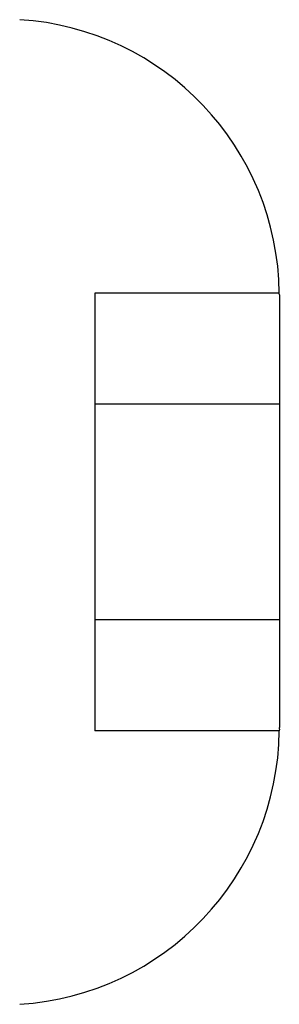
# Model space of a CAD drawing. Header units: inches. Extents: x 0 to 81, y 0 to 52.4.
# Tile 21 of 46: x 5.4984 to 5.5827, y 40.1817 to 40.5014. Entities that reach past the tile are written whole.
import ezdxf

# ---------------------------------------------------------------- set-up
doc = ezdxf.new("R2010")
doc.units = ezdxf.units.IN
doc.header["$LTSCALE"] = 4.452381
doc.header["$MEASUREMENT"] = 0
doc.linetypes.add('HIDDEN', pattern=[0.2, 0.1, -0.1])
doc.layers.get('0').update_dxf_attribs({"linetype": 'CONTINUOUS'})
doc.layers.add('DEFAULT_2', color=8, linetype='HIDDEN')

msp = doc.modelspace()

# ---------------------------------------------------------------- linework, layer by layer
at = {"color": 7, "linetype": 'Continuous'}
for p, q in [((5.58274, 40.41207), (5.58273, 40.41261)), ((5.58274, 40.41207), (5.58274, 40.27158)), ((5.58274, 40.27104), (5.58273, 40.2705)), ((5.58274, 40.27104), (5.58274, 40.27158))]:
    msp.add_line(p, q, dxfattribs=at)
for centre, start, end in [((5.49274, 40.41156), 0.672, 86.4167), ((5.49274, 40.27156), 273.5833, 359.328)]:
    msp.add_arc(centre, 0.09, start, end, dxfattribs=at)
at = {"layer": 'DEFAULT_2', "color": 8, "linetype": 'HIDDEN'}
for p, q in [((5.52274, 40.41261), (5.52274, 40.2705)), ((5.58273, 40.41261), (5.52274, 40.41261)), ((5.58274, 40.37656), (5.52274, 40.37656)), ((5.58274, 40.30656), (5.52274, 40.30656)), ((5.58273, 40.2705), (5.52274, 40.2705))]:
    msp.add_line(p, q, dxfattribs=at)

doc.saveas('drawing.dxf')
